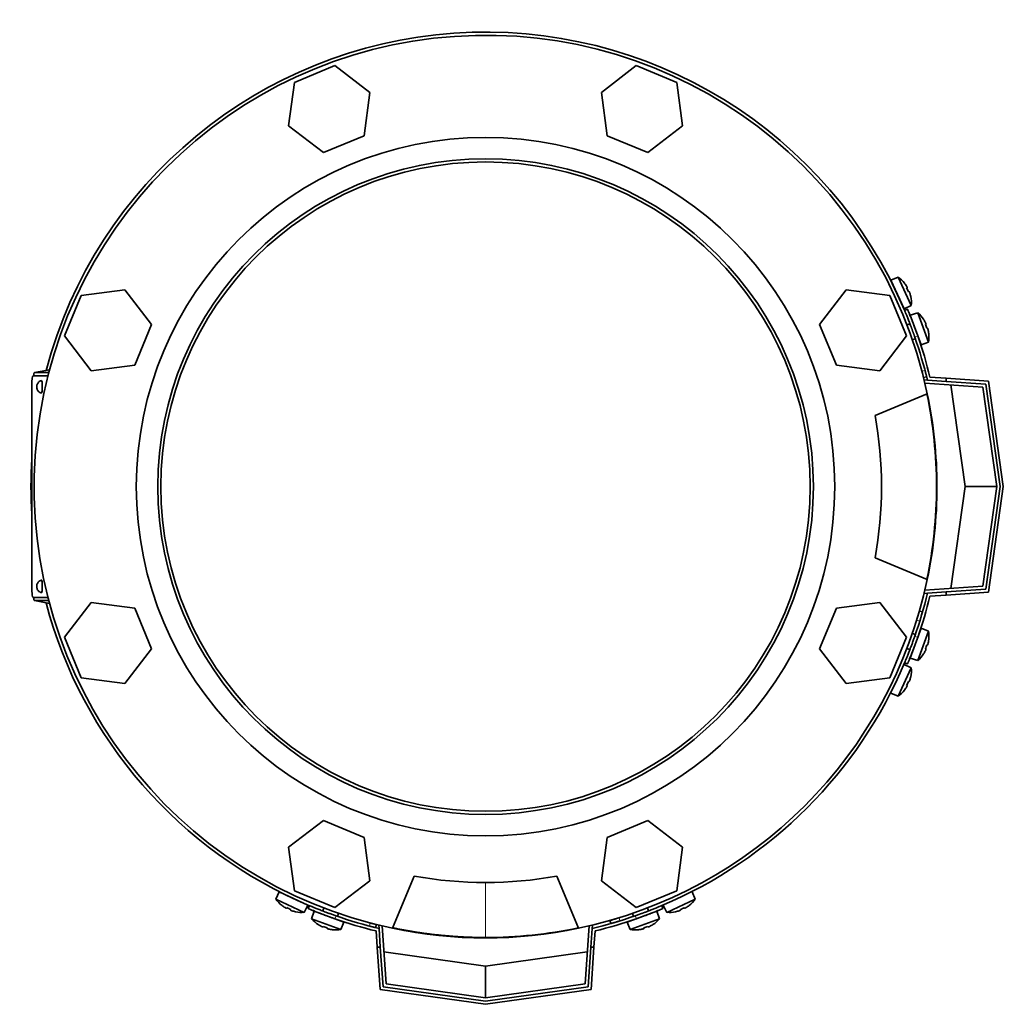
# Model space of a CAD drawing. Header units: millimetres. Extents: x 451 to 1335, y -1116 to 1317.
# Tile 1 of 28: x 454 to 764, y -1116 to -805. Entities that reach past the tile are written whole.
import ezdxf

# ---------------------------------------------------------------- set-up
doc = ezdxf.new("R2010")
doc.units = ezdxf.units.MM
for name, color, linetype in [('LOW_334-1', 7, 'Continuous'), ('M5X8_UNI7687', 7, 'Continuous'), ('VSI344-454_FILTR', 7, 'Continuous'), ('VSI344-454_FLANG', 7, 'Continuous'), ('VSI344-454_TERMI', 7, 'Continuous'), ('VSI344-454_TESTA', 7, 'Continuous'), ('VSI344_DIFFUSORE', 7, 'Continuous')]:
    doc.layers.add(name, color=color, linetype=linetype)

# ---------------------------------------------------------------- blocks, each defined once
blk = doc.blocks.new('SE2')
at = {"layer": 'LOW_334-1', "color": 7, "linetype": 'Continuous', "lineweight": 35}
for p, q in [((739.42, -919.02), (739.43, -918.86)), ((739.43, -918.86), (740.42, -918.93)), ((757.94, -921.16), (739.62, -919.88)), ((762.35, -952.57), (757.94, -921.16)), ((757.94, -983.98), (762.35, -952.57)), ((739.62, -985.26), (757.94, -983.98)), ((739.43, -986.28), (739.42, -986.12)), ((740.42, -986.21), (739.43, -986.28)), ((567.22, -1091.08), (567.37, -1091.06)), ((567.29, -1092.07), (567.22, -1091.08)), ((634.48, -1091.06), (634.63, -1091.08)), ((634.63, -1091.08), (634.56, -1092.07)), ((568.23, -1091.27), (569.51, -1109.58)), ((632.33, -1109.58), (633.61, -1091.27)), ((569.51, -1109.58), (600.92, -1114)), ((600.92, -1114), (632.33, -1109.58))]:
    blk.add_line(p, q, dxfattribs=at)
at = {"layer": 'M5X8_UNI7687', "color": 7, "linetype": 'Continuous', "lineweight": 35}
for p, q in [((731.16, -886.4), (728.86, -887.39)), ((733.09, -896.46), (728.86, -887.39)), ((731.16, -886.4), (735.33, -895.34)), ((733.17, -888.31), (733.16, -888.33)), ((734.03, -889.72), (733.86, -889.82)), ((734.63, -891), (734.44, -891.07)), ((735.14, -892.56), (735.16, -892.57)), ((733.09, -896.46), (735.33, -895.34)), ((737.37, -897.66), (735, -898.45)), ((740.74, -906.93), (737.37, -897.66)), ((734.89, -901.15), (733.95, -901.49)), ((735, -898.45), (738.42, -907.85)), ((739.2, -899.76), (739.21, -899.74)), ((739.94, -901.22), (739.76, -901.3)), ((740.43, -902.55), (740.23, -902.6)), ((740.79, -904.15), (740.82, -904.15)), ((735.66, -906.19), (736.6, -905.85)), ((738.42, -907.85), (740.74, -906.93)), ((738.42, -997.29), (735, -1006.69)), ((740.74, -998.22), (738.42, -997.29)), ((736.6, -999.29), (735.66, -998.95)), ((737.37, -1007.48), (740.74, -998.22)), ((740.79, -1001), (740.82, -1000.99)), ((733.95, -1003.65), (734.89, -1003.99)), ((739.94, -1003.93), (739.76, -1003.84)), ((740.43, -1002.59), (740.23, -1002.54)), ((735, -1006.69), (737.37, -1007.48)), ((739.2, -1005.38), (739.21, -1005.41)), ((735.33, -1009.81), (731.16, -1018.74)), ((735.33, -1009.81), (733.09, -1008.69)), ((735.14, -1012.58), (735.16, -1012.57)), ((734.03, -1015.42), (733.86, -1015.32)), ((734.63, -1014.14), (734.44, -1014.07)), ((728.86, -1017.75), (731.16, -1018.74)), ((733.16, -1016.81), (733.17, -1016.83)), ((535.75, -1080.51), (534.75, -1082.81)), ((535.75, -1080.51), (544.81, -1084.74)), ((667.09, -1082.81), (666.1, -1080.51)), ((543.69, -1086.98), (534.75, -1082.81)), ((536.68, -1084.81), (536.66, -1084.82)), ((543.69, -1086.98), (544.81, -1084.74)), ((657.04, -1084.74), (658.16, -1086.98)), ((667.09, -1082.81), (658.16, -1086.98)), ((665.16, -1084.81), (665.19, -1084.82)), ((538.07, -1085.68), (538.17, -1085.51)), ((539.36, -1086.28), (539.43, -1086.09)), ((540.91, -1086.78), (540.92, -1086.81)), ((546.8, -1086.65), (546.01, -1089.02)), ((556.2, -1090.07), (546.8, -1086.65)), ((549.84, -1085.6), (549.5, -1086.54)), ((554.2, -1088.25), (554.54, -1087.31)), ((655.04, -1086.65), (645.65, -1090.07)), ((647.3, -1087.31), (647.65, -1088.25)), ((652.34, -1086.54), (652, -1085.6)), ((655.83, -1089.02), (655.04, -1086.65)), ((660.93, -1086.78), (660.93, -1086.81)), ((662.49, -1086.28), (662.42, -1086.09)), ((663.78, -1085.68), (663.67, -1085.51)), ((546.01, -1089.02), (555.28, -1092.39)), ((548.11, -1090.85), (548.09, -1090.86)), ((555.28, -1092.39), (556.2, -1090.07)), ((645.65, -1090.07), (646.57, -1092.39)), ((646.57, -1092.39), (655.83, -1089.02)), ((653.74, -1090.85), (653.76, -1090.86)), ((549.57, -1091.59), (549.65, -1091.41)), ((550.9, -1092.08), (550.95, -1091.88)), ((552.5, -1092.44), (552.51, -1092.47)), ((649.35, -1092.44), (649.34, -1092.47)), ((650.94, -1092.08), (650.89, -1091.88)), ((652.28, -1091.59), (652.19, -1091.41))]:
    blk.add_line(p, q, dxfattribs=at)
for centre, radius, start, end in [((725.36, -894.55), 10, 38.5916, 54.5414), ((729.26, -889.42), 0.5, 5.7321, 25), ((731.79, -894.86), 0.5, 25, 44.2679), ((725.36, -894.55), 10, 355.4586, 11.4084), ((730.88, -905.27), 10, 33.5916, 49.5414), ((730.88, -905.27), 10, 350.4586, 6.4084), ((737.26, -906.14), 0.5, 20, 39.2041), ((737.26, -999), 0.5, 320.7959, 340), ((730.88, -999.87), 10, 353.5916, 9.5414), ((735.21, -1004.64), 0.5, 340, 359.4627), ((730.88, -999.87), 10, 310.4586, 326.4084), ((725.36, -1010.6), 10, 348.5916, 4.5414), ((725.36, -1010.6), 10, 305.4586, 321.4084), ((537.77, -1080.91), 0.5, 245, 264.2679), ((542.9, -1077.01), 10, 215.4586, 231.4084), ((543.21, -1083.44), 0.5, 225.7321, 245), ((658.95, -1077.01), 10, 308.5916, 324.5414), ((542.9, -1077.01), 10, 258.5916, 274.5414), ((548.85, -1086.86), 0.5, 250, 269.4627), ((658.95, -1077.01), 10, 265.4586, 281.4084), ((553.62, -1082.53), 10, 220.4586, 236.4084), ((554.49, -1088.91), 0.5, 230.7959, 250), ((647.35, -1088.91), 0.5, 290, 309.2041), ((648.22, -1082.53), 10, 303.5916, 319.5414), ((553.62, -1082.53), 10, 263.5916, 279.5414), ((648.22, -1082.53), 10, 260.4586, 276.4084)]:
    blk.add_arc(centre, radius, start, end, dxfattribs=at)
for centre, major_axis, ratio, start_param, end_param in [((725.37, -894.54), (-4.23, 9.06), 0.996195, 4.833518, 4.948078), ((727.36, -893.61), (3.91, -8.39), 0.811251, 1.49595, 1.645642), ((725.37, -894.54), (4.23, -9.06), 0.996195, 1.335108, 1.449667), ((730.89, -905.27), (-3.42, 9.4), 0.996195, 4.833518, 4.948078), ((732.96, -904.51), (3.17, -8.7), 0.811251, 1.49595, 1.645642), ((730.89, -905.27), (3.42, -9.4), 0.996195, 1.335108, 1.449667), ((732.96, -1000.63), (-3.17, -8.7), 0.811251, 1.49595, 1.645642), ((730.89, -999.88), (3.42, 9.4), 0.996195, 4.833518, 4.948078), ((730.89, -999.88), (-3.42, -9.4), 0.996195, 1.335108, 1.449667), ((725.37, -1010.6), (4.23, 9.06), 0.996195, 4.833518, 4.948078), ((725.37, -1010.6), (-4.23, -9.06), 0.996195, 1.335108, 1.449667), ((727.36, -1011.53), (-3.91, -8.39), 0.811251, 1.49595, 1.645642), ((542.89, -1077.02), (-9.06, 4.23), 0.996195, 1.335108, 1.449667), ((658.95, -1077.02), (9.06, 4.23), 0.996195, 4.833518, 4.948078), ((541.96, -1079.01), (-8.39, 3.91), 0.811251, 1.49595, 1.645642), ((542.89, -1077.02), (9.06, -4.23), 0.996195, 4.833518, 4.948078), ((658.95, -1077.02), (-9.06, -4.23), 0.996195, 1.335108, 1.449667), ((659.88, -1079.01), (-8.39, -3.91), 0.811251, 1.49595, 1.645642), ((553.62, -1082.54), (-9.4, 3.42), 0.996195, 1.335108, 1.449667), ((648.23, -1082.54), (9.4, 3.42), 0.996195, 4.833518, 4.948078), ((552.87, -1084.61), (-8.7, 3.17), 0.811251, 1.49595, 1.645642), ((553.62, -1082.54), (9.4, -3.42), 0.996195, 4.833518, 4.948078), ((648.23, -1082.54), (-9.4, -3.42), 0.996195, 1.335108, 1.449667), ((648.98, -1084.61), (-8.7, -3.17), 0.811251, 1.49595, 1.645642)]:
    blk.add_ellipse(centre, major_axis=major_axis, ratio=ratio, start_param=start_param, end_param=end_param, dxfattribs=at)
for points in [[(734.03, -889.72), (734.03, -889.72), (734.04, -889.71), (734.04, -889.7), (734.04, -889.69), (734.03, -889.68), (734.03, -889.66), (734.02, -889.63), (734.01, -889.6), (733.99, -889.57), (733.98, -889.54), (733.96, -889.5), (733.94, -889.47), (733.92, -889.43), (733.9, -889.39), (733.87, -889.35), (733.85, -889.31), (733.83, -889.28), (733.82, -889.27)], [(734.84, -891.46), (734.84, -891.44), (734.83, -891.41), (734.81, -891.36), (734.8, -891.32), (734.78, -891.28), (734.76, -891.24), (734.75, -891.2), (734.73, -891.16), (734.72, -891.13), (734.7, -891.1), (734.69, -891.07), (734.68, -891.05), (734.67, -891.03), (734.66, -891.02), (734.65, -891.01), (734.64, -891), (734.63, -891), (734.63, -891)], [(739.94, -901.22), (739.95, -901.22), (739.95, -901.21), (739.95, -901.2), (739.95, -901.19), (739.95, -901.17), (739.94, -901.15), (739.94, -901.13), (739.93, -901.1), (739.92, -901.07), (739.9, -901.03), (739.89, -901), (739.87, -900.96), (739.85, -900.92), (739.84, -900.88), (739.82, -900.84), (739.8, -900.79), (739.78, -900.76), (739.77, -900.75)], [(740.6, -903.02), (740.6, -903), (740.59, -902.97), (740.58, -902.92), (740.56, -902.88), (740.55, -902.84), (740.54, -902.79), (740.53, -902.75), (740.52, -902.72), (740.5, -902.68), (740.49, -902.65), (740.48, -902.62), (740.47, -902.6), (740.46, -902.58), (740.45, -902.57), (740.44, -902.56), (740.44, -902.55), (740.43, -902.55), (740.43, -902.55)], [(739.77, -1004.39), (739.78, -1004.38), (739.8, -1004.35), (739.82, -1004.3), (739.84, -1004.26), (739.85, -1004.22), (739.87, -1004.18), (739.89, -1004.15), (739.9, -1004.11), (739.92, -1004.07), (739.93, -1004.04), (739.94, -1004.01), (739.94, -1003.99), (739.95, -1003.97), (739.95, -1003.95), (739.95, -1003.94), (739.95, -1003.93), (739.95, -1003.93), (739.94, -1003.93)], [(740.43, -1002.59), (740.43, -1002.59), (740.44, -1002.59), (740.44, -1002.59), (740.45, -1002.58), (740.46, -1002.56), (740.47, -1002.54), (740.48, -1002.52), (740.49, -1002.49), (740.5, -1002.46), (740.52, -1002.43), (740.53, -1002.39), (740.54, -1002.35), (740.55, -1002.31), (740.56, -1002.27), (740.58, -1002.22), (740.59, -1002.17), (740.6, -1002.14), (740.6, -1002.12)], [(733.82, -1015.88), (733.83, -1015.86), (733.85, -1015.83), (733.87, -1015.79), (733.9, -1015.75), (733.92, -1015.71), (733.94, -1015.68), (733.96, -1015.64), (733.98, -1015.6), (733.99, -1015.57), (734.01, -1015.54), (734.02, -1015.51), (734.03, -1015.49), (734.03, -1015.47), (734.04, -1015.45), (734.04, -1015.44), (734.04, -1015.43), (734.03, -1015.43), (734.03, -1015.42)], [(734.63, -1014.14), (734.63, -1014.14), (734.64, -1014.14), (734.65, -1014.13), (734.66, -1014.12), (734.67, -1014.11), (734.68, -1014.09), (734.69, -1014.07), (734.7, -1014.05), (734.72, -1014.01), (734.73, -1013.98), (734.75, -1013.94), (734.76, -1013.91), (734.78, -1013.87), (734.8, -1013.82), (734.81, -1013.78), (734.83, -1013.74), (734.84, -1013.7), (734.84, -1013.69)], [(537.62, -1085.47), (537.63, -1085.48), (537.66, -1085.5), (537.7, -1085.52), (537.74, -1085.55), (537.78, -1085.57), (537.82, -1085.59), (537.86, -1085.61), (537.89, -1085.63), (537.93, -1085.64), (537.96, -1085.66), (537.98, -1085.67), (538.01, -1085.68), (538.03, -1085.68), (538.04, -1085.69), (538.06, -1085.69), (538.06, -1085.69), (538.07, -1085.68), (538.07, -1085.68)], [(539.36, -1086.28), (539.36, -1086.28), (539.36, -1086.29), (539.36, -1086.3), (539.37, -1086.3), (539.38, -1086.31), (539.4, -1086.33), (539.42, -1086.34), (539.45, -1086.35), (539.48, -1086.37), (539.51, -1086.38), (539.55, -1086.4), (539.59, -1086.41), (539.63, -1086.43), (539.67, -1086.44), (539.71, -1086.46), (539.76, -1086.48), (539.79, -1086.49), (539.81, -1086.49)], [(662.04, -1086.49), (662.05, -1086.49), (662.09, -1086.48), (662.13, -1086.46), (662.18, -1086.44), (662.22, -1086.43), (662.26, -1086.41), (662.3, -1086.4), (662.33, -1086.38), (662.37, -1086.37), (662.4, -1086.35), (662.42, -1086.34), (662.44, -1086.33), (662.46, -1086.31), (662.48, -1086.3), (662.48, -1086.3), (662.49, -1086.29), (662.49, -1086.28), (662.49, -1086.28)], [(663.78, -1085.68), (663.78, -1085.68), (663.78, -1085.69), (663.79, -1085.69), (663.8, -1085.69), (663.82, -1085.68), (663.84, -1085.68), (663.86, -1085.67), (663.89, -1085.66), (663.92, -1085.64), (663.95, -1085.63), (663.99, -1085.61), (664.03, -1085.59), (664.06, -1085.57), (664.1, -1085.55), (664.14, -1085.52), (664.18, -1085.5), (664.21, -1085.48), (664.23, -1085.47)], [(549.1, -1091.42), (549.12, -1091.43), (549.15, -1091.45), (549.19, -1091.47), (549.23, -1091.49), (549.27, -1091.5), (549.31, -1091.52), (549.35, -1091.54), (549.39, -1091.55), (549.42, -1091.57), (549.45, -1091.58), (549.48, -1091.59), (549.5, -1091.59), (549.53, -1091.6), (549.54, -1091.6), (549.55, -1091.6), (549.56, -1091.6), (549.57, -1091.59), (549.57, -1091.59)], [(550.9, -1092.08), (550.9, -1092.08), (550.9, -1092.08), (550.91, -1092.09), (550.92, -1092.1), (550.93, -1092.11), (550.95, -1092.12), (550.97, -1092.13), (551, -1092.14), (551.03, -1092.15), (551.07, -1092.16), (551.11, -1092.18), (551.14, -1092.19), (551.19, -1092.2), (551.23, -1092.21), (551.27, -1092.22), (551.32, -1092.24), (551.35, -1092.24), (551.37, -1092.25)], [(650.48, -1092.25), (650.49, -1092.24), (650.53, -1092.24), (650.57, -1092.22), (650.62, -1092.21), (650.66, -1092.2), (650.7, -1092.19), (650.74, -1092.18), (650.78, -1092.16), (650.81, -1092.15), (650.84, -1092.14), (650.87, -1092.13), (650.9, -1092.12), (650.91, -1092.11), (650.93, -1092.1), (650.94, -1092.09), (650.94, -1092.08), (650.94, -1092.08), (650.94, -1092.08)], [(652.28, -1091.59), (652.28, -1091.59), (652.28, -1091.6), (652.29, -1091.6), (652.3, -1091.6), (652.32, -1091.6), (652.34, -1091.59), (652.36, -1091.59), (652.39, -1091.58), (652.42, -1091.57), (652.46, -1091.55), (652.5, -1091.54), (652.54, -1091.52), (652.57, -1091.5), (652.61, -1091.49), (652.66, -1091.47), (652.7, -1091.45), (652.73, -1091.43), (652.75, -1091.42)]]:
    blk.add_open_spline(points, degree=3, dxfattribs=at)
at = {"layer": 'VSI344-454_FILTR', "color": 4, "linetype": 'Continuous', "lineweight": 9}
for p, q in [((738.69, -916.16), (739.66, -915.92)), ((738.01, -995), (737.05, -994.72)), ((564.27, -1091.31), (564.51, -1090.34)), ((643.08, -1088.69), (643.35, -1089.66))]:
    blk.add_line(p, q, dxfattribs=at)
at = {"layer": 'VSI344-454_FILTR', "color": 7, "linetype": 'Continuous', "lineweight": 35}
for p, q in [((739.19, -918.1), (740.16, -917.86)), ((738.86, -992.13), (737.9, -991.85)), ((566.21, -1091.81), (566.45, -1090.84)), ((640.2, -1089.55), (640.48, -1090.51))]:
    blk.add_line(p, q, dxfattribs=at)
for start, end in [(22.7725, 165.1916), (176.4875, 183.5125), (194.8084, 247.2275), (292.8017, 337.1983)]:
    blk.add_arc((600.92, -952.57), 143.5, start, end, dxfattribs=at)
for points, knots in [([(739.19, -918.1), (739.19, -918.1), (739.19, -918.1), (739.19, -918.08), (739.18, -918.06), (739.17, -918.03), (739.16, -918), (739.15, -917.92), (739.11, -917.78), (739.05, -917.54), (738.97, -917.24), (738.9, -916.94), (738.82, -916.66), (738.76, -916.41), (738.71, -916.24), (738.69, -916.16)], [0, 0, 0, 0, 0.042103, 0.083814, 0.125314, 0.166786, 0.208415, 0.250382, 0.376122, 0.50071, 0.625019, 0.750518, 0.833796, 0.916472, 1, 1, 1, 1]), ([(739.66, -915.92), (739.67, -915.96), (739.7, -916.05), (739.73, -916.17), (739.76, -916.3), (739.79, -916.42), (739.83, -916.54), (739.88, -916.74), (739.94, -917), (740.02, -917.29), (740.08, -917.54), (740.12, -917.7), (740.14, -917.79), (740.16, -917.85), (740.16, -917.85), (740.16, -917.86)], [0, 0, 0, 0, 0.04197, 0.083551, 0.124921, 0.166263, 0.207758, 0.249586, 0.375032, 0.499366, 0.623892, 0.749699, 0.833235, 0.916179, 1, 1, 1, 1]), ([(738.86, -992.13), (738.86, -992.13), (738.86, -992.13), (738.86, -992.14), (738.85, -992.16), (738.84, -992.2), (738.83, -992.24), (738.82, -992.29), (738.79, -992.39), (738.73, -992.6), (738.62, -992.96), (738.49, -993.39), (738.37, -993.81), (738.26, -994.17), (738.18, -994.44), (738.09, -994.72), (738.04, -994.91), (738.01, -995)], [0, 0, 0, 0, 0.036092, 0.07186, 0.10742, 0.142884, 0.178369, 0.213992, 0.249865, 0.376032, 0.500265, 0.624304, 0.750267, 0.812832, 0.874898, 0.937082, 1, 1, 1, 1]), ([(564.51, -1090.34), (564.55, -1090.35), (564.64, -1090.37), (564.76, -1090.41), (564.89, -1090.44), (565.01, -1090.47), (565.13, -1090.5), (565.33, -1090.55), (565.59, -1090.62), (565.89, -1090.7), (566.13, -1090.76), (566.29, -1090.8), (566.39, -1090.82), (566.44, -1090.84), (566.45, -1090.84), (566.45, -1090.84)], [0, 0, 0, 0, 0.04197, 0.083551, 0.124921, 0.166263, 0.207758, 0.249586, 0.375033, 0.499366, 0.623892, 0.749699, 0.833235, 0.916179, 1, 1, 1, 1]), ([(640.2, -1089.55), (640.2, -1089.55), (640.2, -1089.55), (640.22, -1089.55), (640.24, -1089.54), (640.27, -1089.53), (640.31, -1089.52), (640.36, -1089.51), (640.47, -1089.47), (640.67, -1089.42), (641.03, -1089.31), (641.47, -1089.18), (641.89, -1089.06), (642.24, -1088.95), (642.52, -1088.87), (642.79, -1088.78), (642.98, -1088.72), (643.08, -1088.69)], [0, 0, 0, 0, 0.036092, 0.07186, 0.10742, 0.142884, 0.178369, 0.213991, 0.249865, 0.376032, 0.500265, 0.624303, 0.750267, 0.812832, 0.874898, 0.937082, 1, 1, 1, 1]), ([(643.35, -1089.66), (643.3, -1089.67), (643.19, -1089.71), (643.03, -1089.75), (642.87, -1089.8), (642.71, -1089.85), (642.56, -1089.9), (642.41, -1089.94), (642.13, -1090.03), (641.75, -1090.14), (641.31, -1090.27), (640.95, -1090.38), (640.73, -1090.44), (640.6, -1090.48), (640.53, -1090.5), (640.48, -1090.51), (640.48, -1090.51), (640.48, -1090.51)], [0, 0, 0, 0, 0.036074, 0.071827, 0.107372, 0.142823, 0.178296, 0.213907, 0.249769, 0.375679, 0.49974, 0.623937, 0.750153, 0.812742, 0.874833, 0.937047, 1, 1, 1, 1]), ([(566.21, -1091.81), (566.21, -1091.81), (566.2, -1091.81), (566.19, -1091.81), (566.17, -1091.8), (566.14, -1091.79), (566.11, -1091.78), (566.03, -1091.76), (565.89, -1091.73), (565.65, -1091.67), (565.35, -1091.59), (565.05, -1091.52), (564.77, -1091.44), (564.52, -1091.38), (564.35, -1091.33), (564.27, -1091.31)], [0, 0, 0, 0, 0.042103, 0.083814, 0.125314, 0.166786, 0.208415, 0.250382, 0.376122, 0.50071, 0.625019, 0.750518, 0.833796, 0.916472, 1, 1, 1, 1])]:
    blk.add_open_spline(points, degree=3, knots=knots, dxfattribs=at)
at = {"layer": 'VSI344-454_FLANG', "color": 7, "linetype": 'Continuous', "lineweight": 35}
for p, q in [((553.37, -819.65), (540.56, -824.96)), ((564.36, -828.09), (553.37, -819.65)), ((648.48, -819.65), (637.49, -828.09)), ((661.28, -824.96), (648.48, -819.65)), ((540.56, -824.96), (538.75, -838.69)), ((663.09, -838.69), (661.28, -824.96)), ((562.55, -841.83), (564.36, -828.09)), ((637.49, -828.09), (639.3, -841.83)), ((538.75, -838.69), (549.75, -847.13)), ((652.1, -847.13), (663.09, -838.69)), ((549.75, -847.13), (562.55, -841.83)), ((639.3, -841.83), (652.1, -847.13)), ((487.04, -890.4), (473.31, -892.21)), ((495.48, -901.4), (487.04, -890.4)), ((714.8, -890.4), (706.37, -901.4)), ((728.54, -892.21), (714.8, -890.4)), ((473.31, -892.21), (468, -905.01)), ((733.84, -905.01), (728.54, -892.21)), ((490.18, -914.2), (495.48, -901.4)), ((706.37, -901.4), (711.67, -914.2)), ((468, -905.01), (476.44, -916.01)), ((725.41, -916.01), (733.84, -905.01)), ((476.44, -916.01), (490.18, -914.2)), ((711.67, -914.2), (725.41, -916.01)), ((723.88, -930.07), (740.37, -923.24)), ((740.37, -981.9), (723.88, -975.07)), ((476.44, -989.14), (468, -1000.13)), ((490.18, -990.94), (476.44, -989.14)), ((495.48, -1003.75), (490.18, -990.94)), ((711.67, -990.94), (706.37, -1003.75)), ((725.41, -989.14), (711.67, -990.94)), ((733.84, -1000.13), (725.41, -989.14)), ((468, -1000.13), (473.31, -1012.93)), ((728.54, -1012.93), (733.84, -1000.13)), ((487.04, -1014.74), (495.48, -1003.75)), ((706.37, -1003.75), (714.8, -1014.74)), ((473.31, -1012.93), (487.04, -1014.74)), ((714.8, -1014.74), (728.54, -1012.93)), ((549.75, -1058.01), (538.75, -1066.45)), ((562.55, -1063.32), (549.75, -1058.01)), ((652.1, -1058.01), (639.3, -1063.32)), ((663.09, -1066.45), (652.1, -1058.01)), ((564.36, -1077.05), (562.55, -1063.32)), ((639.3, -1063.32), (637.49, -1077.05)), ((538.75, -1066.45), (540.56, -1080.19)), ((661.28, -1080.19), (663.09, -1066.45)), ((571.59, -1092.02), (578.42, -1075.53)), ((623.42, -1075.53), (630.25, -1092.02)), ((553.37, -1085.49), (564.36, -1077.05)), ((637.49, -1077.05), (648.48, -1085.49)), ((540.56, -1080.19), (553.37, -1085.49)), ((648.48, -1085.49), (661.28, -1080.19))]:
    blk.add_line(p, q, dxfattribs=at)
for radius in [110.25, 103.5]:
    blk.add_circle((600.92, -952.57), radius, dxfattribs=at)
for radius, start, end in [(142.5, 11.878, 258.122), (125, 349.6302, 10.3698), (142.5, 281.878, 348.122), (125, 259.6302, 280.3698)]:
    blk.add_arc((600.92, -952.57), radius, start, end, dxfattribs=at)
at = {"layer": 'VSI344-454_TERMI', "color": 7, "linetype": 'Continuous', "lineweight": 35}
for p, q in [((734.13, -896.57), (733.21, -896.96)), ((740.42, -918.93), (746.35, -919.35)), ((741.22, -917.99), (746.35, -918.35)), ((746.35, -918.35), (759.69, -919.28)), ((746.35, -919.35), (746.35, -918.35)), ((758.81, -920.22), (746.35, -919.35)), ((759.69, -919.28), (764.37, -952.57)), ((752.35, -952.57), (747.84, -920.45)), ((763.36, -952.57), (758.81, -920.22)), ((747.84, -984.69), (752.35, -952.57)), ((762.35, -952.57), (752.35, -952.57)), ((758.81, -984.92), (763.36, -952.57)), ((764.37, -952.57), (759.69, -985.86)), ((746.35, -985.79), (758.81, -984.92)), ((740.42, -986.21), (746.35, -985.79)), ((741.22, -987.16), (746.35, -986.8)), ((746.35, -986.8), (746.35, -985.79)), ((759.69, -985.86), (746.35, -986.8)), ((733.21, -1008.18), (734.13, -1008.57)), ((545.31, -1084.86), (544.92, -1085.78)), ((656.92, -1085.78), (656.54, -1084.86)), ((566.34, -1092.87), (566.7, -1098)), ((567.29, -1092.07), (567.7, -1098)), ((634.56, -1092.07), (634.15, -1098)), ((635.51, -1092.87), (635.15, -1098)), ((567.63, -1111.34), (566.7, -1098)), ((566.7, -1098), (567.7, -1098)), ((567.7, -1098), (568.57, -1110.46)), ((568.81, -1099.49), (600.92, -1104)), ((600.92, -1104), (633.04, -1099.49)), ((633.27, -1110.46), (634.15, -1098)), ((634.15, -1098), (635.15, -1098)), ((635.15, -1098), (634.21, -1111.34)), ((600.92, -1114), (600.92, -1104)), ((600.92, -1116.02), (567.63, -1111.34)), ((568.57, -1110.46), (600.92, -1115.01)), ((600.92, -1115.01), (633.27, -1110.46)), ((634.21, -1111.34), (600.92, -1116.02))]:
    blk.add_line(p, q, dxfattribs=at)
at = {"layer": 'VSI344-454_TERMI', "color": 4, "linetype": 'Continuous', "lineweight": 9}
for p, q in [((737.36, -904.98), (736.44, -905.37)), ((736.44, -999.78), (737.36, -1000.17)), ((553.72, -1088.08), (553.33, -1089.01)), ((648.52, -1089.01), (648.13, -1088.08))]:
    blk.add_line(p, q, dxfattribs=at)
at = {"layer": 'VSI344-454_TERMI', "color": 7, "linetype": 'Continuous', "lineweight": 35}
for radius, start, end in [(143.5, 13.5565, 19.2059), (144.5, 13.8472, 19.2308), (143.5, 340.7941, 346.4435), (144.5, 340.7692, 346.1528), (144.5, 250.7692, 256.1528), (143.5, 250.7941, 256.4435), (143.5, 283.5565, 289.2059), (144.5, 283.8472, 289.2308)]:
    blk.add_arc((600.92, -952.57), radius, start, end, dxfattribs=at)
for points, knots in [([(736.44, -905.37), (736.4, -905.27), (736.34, -905.08), (736.24, -904.81), (736.14, -904.53), (736.04, -904.25), (735.95, -903.98), (735.85, -903.71), (735.75, -903.44), (735.65, -903.17), (735.55, -902.91), (735.46, -902.64), (735.36, -902.38), (735.2, -901.95), (734.98, -901.37), (734.71, -900.66), (734.45, -900), (734.2, -899.39), (733.98, -898.84), (733.78, -898.35), (733.61, -897.93), (733.48, -897.62), (733.39, -897.39), (733.32, -897.24), (733.27, -897.11), (733.24, -897.02), (733.21, -896.97), (733.21, -896.96), (733.21, -896.96)], [0, 0, 0, 0, 0.021018, 0.041935, 0.062772, 0.083552, 0.104298, 0.125031, 0.145774, 0.166551, 0.187383, 0.208292, 0.229302, 0.250433, 0.312493, 0.374709, 0.437524, 0.500062, 0.56259, 0.62542, 0.687635, 0.749712, 0.791848, 0.833577, 0.875075, 0.916525, 0.958107, 1, 1, 1, 1]), ([(734.13, -896.57), (734.13, -896.57), (734.13, -896.57), (734.14, -896.59), (734.15, -896.61), (734.16, -896.64), (734.18, -896.68), (734.2, -896.73), (734.22, -896.79), (734.25, -896.85), (734.28, -896.93), (734.31, -897.01), (734.35, -897.1), (734.42, -897.27), (734.53, -897.54), (734.71, -897.96), (734.9, -898.45), (735.13, -899), (735.37, -899.61), (735.63, -900.28), (735.9, -900.98), (736.15, -901.65), (736.38, -902.25), (736.57, -902.78), (736.77, -903.32), (736.97, -903.87), (737.16, -904.42), (737.29, -904.79), (737.36, -904.98)], [0, 0, 0, 0, 0.020997, 0.041894, 0.062713, 0.083478, 0.10421, 0.124932, 0.145667, 0.166438, 0.187266, 0.208174, 0.229186, 0.250321, 0.31238, 0.374613, 0.43743, 0.499972, 0.562502, 0.625326, 0.687533, 0.749602, 0.791735, 0.83347, 0.874983, 0.916456, 0.958069, 1, 1, 1, 1]), ([(733.21, -1008.18), (733.21, -1008.18), (733.21, -1008.18), (733.22, -1008.17), (733.22, -1008.15), (733.24, -1008.11), (733.25, -1008.08), (733.27, -1008.03), (733.3, -1007.97), (733.33, -1007.9), (733.36, -1007.83), (733.39, -1007.74), (733.43, -1007.65), (733.5, -1007.49), (733.61, -1007.22), (733.78, -1006.79), (733.98, -1006.31), (734.2, -1005.75), (734.45, -1005.14), (734.71, -1004.48), (734.98, -1003.77), (735.23, -1003.11), (735.46, -1002.5), (735.65, -1001.97), (735.85, -1001.43), (736.04, -1000.89), (736.24, -1000.34), (736.37, -999.96), (736.44, -999.78)], [0, 0, 0, 0, 0.020997, 0.041894, 0.062714, 0.083478, 0.10421, 0.124932, 0.145667, 0.166438, 0.187266, 0.208175, 0.229186, 0.250321, 0.312381, 0.374613, 0.43743, 0.499971, 0.5625, 0.625324, 0.687531, 0.7496, 0.791733, 0.833468, 0.874982, 0.916455, 0.958068, 1, 1, 1, 1]), ([(737.36, -1000.17), (737.33, -1000.26), (737.26, -1000.45), (737.16, -1000.72), (737.07, -1001), (736.97, -1001.28), (736.87, -1001.55), (736.77, -1001.82), (736.67, -1002.09), (736.57, -1002.36), (736.48, -1002.62), (736.38, -1002.89), (736.28, -1003.15), (736.12, -1003.58), (735.9, -1004.16), (735.63, -1004.87), (735.37, -1005.53), (735.13, -1006.14), (734.9, -1006.69), (734.71, -1007.18), (734.53, -1007.6), (734.41, -1007.91), (734.31, -1008.14), (734.25, -1008.3), (734.19, -1008.42), (734.16, -1008.51), (734.13, -1008.56), (734.13, -1008.57), (734.13, -1008.57)], [0, 0, 0, 0, 0.021018, 0.041934, 0.062771, 0.083551, 0.104296, 0.125029, 0.145772, 0.166549, 0.18738, 0.20829, 0.2293, 0.250431, 0.312491, 0.374707, 0.437523, 0.500061, 0.56259, 0.62542, 0.687635, 0.749712, 0.791848, 0.833577, 0.875076, 0.916525, 0.958107, 1, 1, 1, 1]), ([(545.31, -1084.86), (545.31, -1084.86), (545.31, -1084.86), (545.33, -1084.86), (545.35, -1084.87), (545.38, -1084.89), (545.42, -1084.9), (545.47, -1084.92), (545.52, -1084.95), (545.59, -1084.97), (545.67, -1085.01), (545.75, -1085.04), (545.84, -1085.08), (546.01, -1085.15), (546.28, -1085.26), (546.7, -1085.43), (547.19, -1085.63), (547.74, -1085.85), (548.35, -1086.1), (549.02, -1086.35), (549.72, -1086.63), (550.39, -1086.88), (550.99, -1087.1), (551.52, -1087.3), (552.06, -1087.5), (552.6, -1087.69), (553.16, -1087.89), (553.53, -1088.02), (553.72, -1088.08)], [0, 0, 0, 0, 0.020997, 0.041894, 0.062714, 0.083478, 0.10421, 0.124932, 0.145667, 0.166438, 0.187266, 0.208175, 0.229186, 0.250321, 0.312381, 0.374613, 0.43743, 0.499971, 0.5625, 0.625324, 0.687531, 0.7496, 0.791733, 0.833468, 0.874982, 0.916455, 0.958068, 1, 1, 1, 1]), ([(648.13, -1088.08), (648.22, -1088.05), (648.41, -1087.99), (648.69, -1087.89), (648.96, -1087.79), (649.24, -1087.69), (649.51, -1087.59), (649.78, -1087.5), (650.05, -1087.4), (650.32, -1087.3), (650.59, -1087.2), (650.85, -1087.11), (651.11, -1087.01), (651.54, -1086.85), (652.12, -1086.63), (652.83, -1086.35), (653.49, -1086.1), (654.1, -1085.85), (654.66, -1085.63), (655.15, -1085.43), (655.57, -1085.26), (655.88, -1085.13), (656.1, -1085.04), (656.26, -1084.97), (656.38, -1084.92), (656.47, -1084.88), (656.53, -1084.86), (656.53, -1084.86), (656.54, -1084.86)], [0, 0, 0, 0, 0.021018, 0.041935, 0.062772, 0.083552, 0.104298, 0.125031, 0.145774, 0.166551, 0.187383, 0.208292, 0.229302, 0.250433, 0.312493, 0.374709, 0.437524, 0.500062, 0.56259, 0.62542, 0.687635, 0.749712, 0.791848, 0.833577, 0.875075, 0.916525, 0.958107, 1, 1, 1, 1]), ([(553.33, -1089.01), (553.23, -1088.98), (553.05, -1088.91), (552.77, -1088.81), (552.49, -1088.71), (552.22, -1088.62), (551.94, -1088.52), (551.67, -1088.42), (551.4, -1088.32), (551.14, -1088.22), (550.87, -1088.13), (550.61, -1088.03), (550.34, -1087.93), (549.92, -1087.77), (549.33, -1087.55), (548.63, -1087.28), (547.96, -1087.02), (547.35, -1086.78), (546.8, -1086.55), (546.31, -1086.35), (545.89, -1086.18), (545.58, -1086.05), (545.36, -1085.96), (545.2, -1085.89), (545.08, -1085.84), (544.99, -1085.81), (544.93, -1085.78), (544.93, -1085.78), (544.92, -1085.78)], [0, 0, 0, 0, 0.021018, 0.041934, 0.062771, 0.083551, 0.104296, 0.125029, 0.145772, 0.166549, 0.18738, 0.20829, 0.2293, 0.250431, 0.312491, 0.374707, 0.437523, 0.500061, 0.56259, 0.62542, 0.687635, 0.749712, 0.791848, 0.833577, 0.875076, 0.916525, 0.958107, 1, 1, 1, 1]), ([(656.92, -1085.78), (656.92, -1085.78), (656.92, -1085.78), (656.91, -1085.79), (656.88, -1085.79), (656.85, -1085.81), (656.81, -1085.82), (656.77, -1085.84), (656.71, -1085.87), (656.64, -1085.9), (656.57, -1085.93), (656.48, -1085.96), (656.39, -1086), (656.22, -1086.07), (655.95, -1086.18), (655.53, -1086.35), (655.04, -1086.55), (654.49, -1086.78), (653.88, -1087.02), (653.22, -1087.28), (652.51, -1087.55), (651.85, -1087.8), (651.24, -1088.03), (650.71, -1088.22), (650.17, -1088.42), (649.63, -1088.62), (649.08, -1088.81), (648.7, -1088.94), (648.52, -1089.01)], [0, 0, 0, 0, 0.020997, 0.041894, 0.062713, 0.083478, 0.10421, 0.124932, 0.145667, 0.166438, 0.187266, 0.208174, 0.229186, 0.250321, 0.31238, 0.374613, 0.43743, 0.499972, 0.562502, 0.625326, 0.687533, 0.749602, 0.791735, 0.83347, 0.874983, 0.916456, 0.958069, 1, 1, 1, 1])]:
    blk.add_open_spline(points, degree=3, knots=knots, dxfattribs=at)
at = {"layer": 'VSI344-454_TESTA', "color": 7, "linetype": 'Continuous', "lineweight": 35}
for p, q in [((463.28, -915.69), (458.54, -916.57)), ((463.04, -916.57), (458.56, -916.57)), ((462.79, -917.57), (458.06, -917.57)), ((457.69, -920.57), (457.69, -984.57)), ((458.06, -987.57), (462.79, -987.57)), ((458.54, -988.57), (463.28, -989.45)), ((463.04, -988.57), (458.56, -988.57))]:
    blk.add_line(p, q, dxfattribs=at)
at = {"layer": 'VSI344-454_TESTA', "color": 4, "linetype": 'Continuous', "lineweight": 9}
for p, q in [((463.28, -915.69), (458.56, -916.57)), ((458.56, -988.57), (463.28, -989.45)), ((600.92, -1077.51), (600.92, -1094.93))]:
    blk.add_line(p, q, dxfattribs=at)
at = {"layer": 'VSI344-454_TESTA', "color": 7, "linetype": 'Continuous', "lineweight": 35}
for start, end in [(90, 270), (270, 90)]:
    blk.add_arc((600.92, -952.57), 102.5, start, end, dxfattribs=at)
for centre, major_axis, start_param, end_param in [((458.06, -920.57), (0, 3), 0, 1.570796), ((460.74, -921.07), (0, -2), 0, 3.173393), ((460.74, -921.07), (0, -2), 6.24957, 6.283185), ((460.74, -984.07), (0, -2), 0, 3.173393), ((458.06, -984.57), (0, 3), 1.570796, 3.141593), ((460.74, -984.07), (0, -2), 6.24957, 6.283185)]:
    blk.add_ellipse(centre, major_axis=major_axis, ratio=0.121869, start_param=start_param, end_param=end_param, dxfattribs=at)
at = {"layer": 'VSI344-454_TESTA', "color": 4, "linetype": 'Continuous', "lineweight": 9}
for centre in [(459.25, -921.07), (459.25, -984.07)]:
    blk.add_ellipse(centre, major_axis=(0, 0.0635), ratio=0.121869, dxfattribs=at)
at = {"layer": 'VSI344-454_TESTA', "color": 7, "linetype": 'Continuous', "lineweight": 35}
for points, degree in [([(458.56, -916.57), (458.36, -916.57), (458.22, -917.57)], 2), ([(458.22, -987.57), (458.36, -988.57), (458.56, -988.57)], 2), ([(630.19, -1091.88), (620.58, -1093.9), (610.75, -1094.93), (600.92, -1094.93)], 3)]:
    blk.add_open_spline(points, degree=degree, dxfattribs=at)
for points, knots in [([(460.73, -919.08), (460.53, -919.14), (460.22, -919.25), (459.81, -919.58), (459.53, -919.94), (459.36, -920.29), (459.27, -920.6), (459.23, -920.86), (459.23, -921.01), (459.23, -921.07)], [0, 0, 0, 0, 0.205045, 0.399794, 0.566908, 0.709278, 0.828923, 0.935154, 1, 1, 1, 1]), ([(459.23, -921.07), (459.23, -921.12), (459.23, -921.34), (459.3, -921.73), (459.53, -922.23), (459.89, -922.66), (460.34, -922.97), (460.63, -923.02), (460.73, -923.04)], [0, 0, 0, 0, 0.046257, 0.268753, 0.426088, 0.652676, 0.890432, 1, 1, 1, 1]), ([(740.24, -923.3), (742.26, -932.92), (743.28, -942.74), (743.28, -962.4), (742.26, -972.23), (740.24, -981.84)], [0.0067105, 0.0067105, 0.0067105, 0.0067105, 0.5, 0.5, 0.9932949, 0.9932949, 0.9932949, 0.9932949]), ([(460.73, -982.08), (460.53, -982.14), (460.22, -982.25), (459.81, -982.58), (459.53, -982.94), (459.36, -983.29), (459.27, -983.6), (459.23, -983.86), (459.23, -984.01), (459.23, -984.07)], [0, 0, 0, 0, 0.205045, 0.399794, 0.566908, 0.709278, 0.828923, 0.935154, 1, 1, 1, 1]), ([(459.23, -984.07), (459.23, -984.12), (459.23, -984.34), (459.3, -984.73), (459.53, -985.23), (459.89, -985.66), (460.34, -985.97), (460.63, -986.02), (460.73, -986.04)], [0, 0, 0, 0, 0.046257, 0.268753, 0.426088, 0.652676, 0.890432, 1, 1, 1, 1])]:
    blk.add_open_spline(points, degree=3, knots=knots, dxfattribs=at)
blk.add_rational_spline([(571.65, -1091.88), (581.29, -1093.91), (591.08, -1094.93), (600.92, -1094.93)], [0.999854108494, 0.996331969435, 0.996380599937, 1], degree=3, dxfattribs=at)
at = {"layer": 'VSI344_DIFFUSORE', "color": 7, "linetype": 'Continuous', "lineweight": 35}
for start, end in [(0, 11.878), (348.122, 0), (258.122, 281.878)]:
    blk.add_arc((600.92, -952.57), 142.5, start, end, dxfattribs=at)

msp = doc.modelspace()

# ---------------------------------------------------------------- block references
msp.add_blockref('SE2', (0, 0))

doc.saveas('drawing.dxf')
